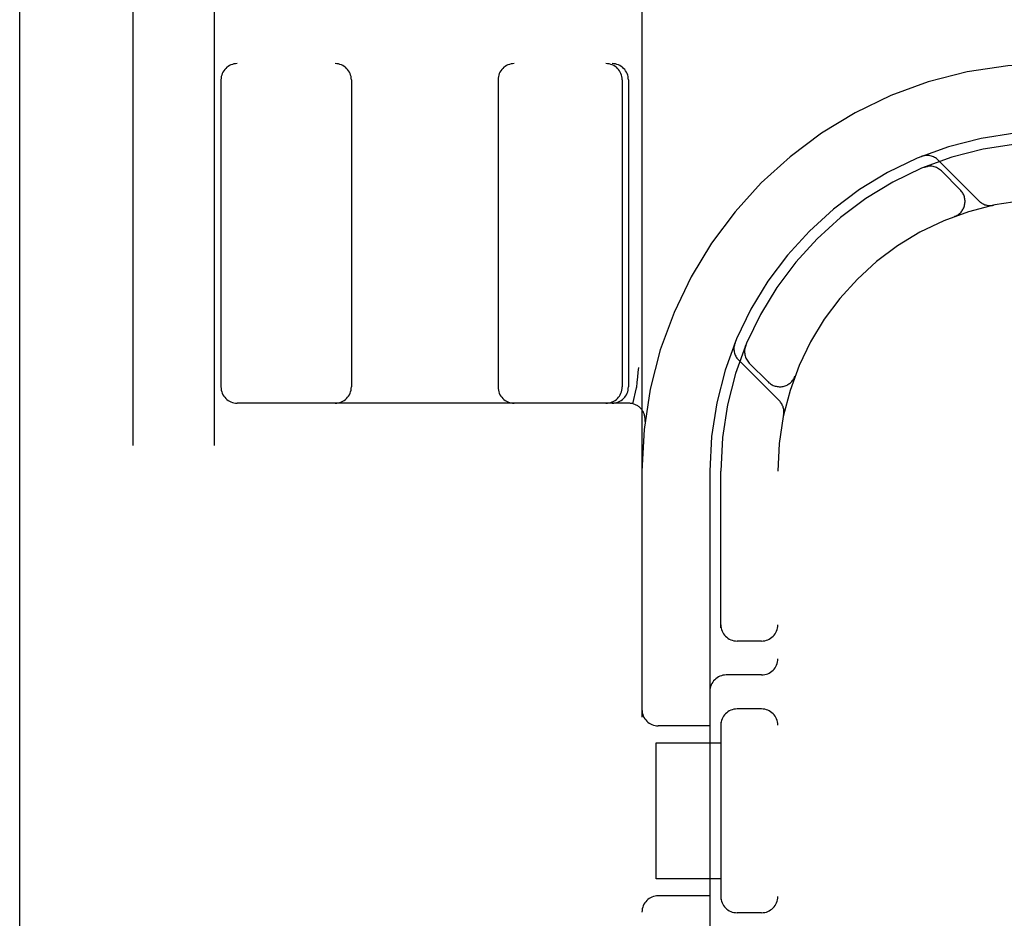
# Model space of a CAD drawing. Header units: inches. Extents: x 0 to 291, y 0 to 188.
# Tile 67 of 94: x 60.363 to 61.269, y 97.42 to 98.247. Entities that reach past the tile are written whole.
import ezdxf

# ---------------------------------------------------------------- set-up
doc = ezdxf.new("R2010")
doc.units = ezdxf.units.IN
doc.header["$LTSCALE"] = 16.01262
doc.header["$MEASUREMENT"] = 0
doc.linetypes.add('HIDDEN', pattern=[0.2, 0.1, -0.1])
doc.layers.get('0').update_dxf_attribs({"linetype": 'CONTINUOUS'})
doc.layers.add('DEFAULT_2', color=8, linetype='HIDDEN')

msp = doc.modelspace()

# ---------------------------------------------------------------- linework, layer by layer
at = {"color": 3, "linetype": 'Continuous'}
msp.add_line((60.36262, 56.81061), (60.36262, 136.60261), dxfattribs=at)
at = {"layer": 'DEFAULT_2', "color": 8, "linetype": 'HIDDEN'}
for p, q in [((60.46662, 99.45661), (60.46662, 93.95661)), ((60.54162, 99.45661), (60.54162, 93.95661)), ((60.93537, 99.20661), (60.93537, 94.20661)), ((63.05787, 98.20661), (60.56289, 98.20661)), ((60.54787, 98.19161), (60.54787, 97.90911)), ((60.66787, 98.19161), (60.66787, 97.90911)), ((60.80287, 98.19161), (60.80287, 97.90911)), ((60.91722, 98.19161), (60.91722, 97.90911)), ((60.92287, 98.19161), (60.92287, 97.90911)), ((61.24564, 98.08019), (61.20805, 98.11778)), ((61.1948, 98.11116), (61.19479, 98.11116)), ((61.19614, 98.11172), (61.1948, 98.11116)), ((61.1948, 98.11117), (61.19485, 98.11119)), ((61.22828, 98.09048), (61.21094, 98.10783)), ((61.2233, 98.06597), (61.22292, 98.06582)), ((61.22327, 98.06595), (61.22355, 98.06606)), ((61.03082, 97.94719), (61.03026, 97.94582)), ((61.0242, 97.93394), (61.0618, 97.89634)), ((61.03416, 97.93105), (61.05151, 97.9137)), ((61.07593, 97.91845), (61.07604, 97.91873)), ((61.07616, 97.91906), (61.07602, 97.91869)), ((60.93008, 97.90819), (60.9267, 97.89372)), ((60.93008, 97.90819), (60.93017, 97.90872)), ((60.92327, 97.89411), (60.56289, 97.89411)), ((60.99787, 97.83161), (60.99787, 97.22161)), ((61.00787, 97.68742), (61.00787, 97.83161)), ((61.06037, 95.58161), (61.06037, 97.83161)), ((61.04537, 97.67536), (61.02287, 97.67536)), ((61.04537, 97.64411), (61.01287, 97.64411)), ((61.04537, 97.61286), (61.02287, 97.61286)), ((61.00787, 97.60081), (61.00787, 97.43742)), ((60.99787, 97.59724), (60.95037, 97.59724)), ((60.94834, 97.45661), (60.94834, 97.58161)), ((60.94835, 97.58161), (61.00787, 97.58161)), ((61.00787, 97.45661), (60.94835, 97.45661)), ((60.99787, 97.44099), (60.95037, 97.44099)), ((61.04537, 97.42536), (61.02287, 97.42536))]:
    msp.add_line(p, q, dxfattribs=at)
for points in [[(61.19485, 98.11119), (61.19496, 98.11123), (61.19511, 98.11128), (61.1953, 98.11135), (61.19549, 98.11142), (61.19569, 98.11148), (61.1959, 98.11155), (61.19611, 98.11162), (61.19633, 98.11168), (61.19656, 98.11174), (61.19679, 98.1118), (61.19703, 98.11185), (61.19727, 98.11191), (61.19751, 98.11195), (61.19776, 98.112), (61.19802, 98.11204), (61.19827, 98.11208), (61.19854, 98.11211), (61.19864, 98.11213)], [(61.02987, 97.94342), (61.02988, 97.94354), (61.02993, 97.9439), (61.02999, 97.94426), (61.03006, 97.9446), (61.03013, 97.94494), (61.0302, 97.94526), (61.03029, 97.94557), (61.03037, 97.94587), (61.03045, 97.94615), (61.03054, 97.94642), (61.03063, 97.94667), (61.0307, 97.94688), (61.03076, 97.94702), (61.03079, 97.9471)], [(61.03079, 97.9471), (61.03082, 97.94717), (61.03082, 97.94718)], [(60.93222, 97.92702), (60.93169, 97.92266), (60.93117, 97.91815), (60.93066, 97.91351), (60.93017, 97.90872)]]:
    msp.add_lwpolyline(points, dxfattribs=at)
for centre, radius, start, end in [((60.56287, 98.19161), 0.015, 90, 180), ((60.65287, 98.19161), 0.015, 0, 90), ((60.81787, 98.19161), 0.015, 90, 180), ((60.90222, 98.19161), 0.015, 0, 90), ((60.90787, 98.19161), 0.015, 0, 90), ((61.31037, 97.83161), 0.375, 90, 180), ((61.31037, 97.83161), 0.3125, 90, 180), ((61.31037, 97.83161), 0.3025, 90, 180), ((61.1978, 98.10753), 0.0145, 45, 112.19575), ((61.20033, 98.09722), 0.015, 45, 112.50463), ((61.21768, 98.07987), 0.015, 290.47474, 45), ((61.31037, 97.83161), 0.25, 90, 180), ((61.2559, 98.09044), 0.0145, 225, 281.88551), ((61.03445, 97.94419), 0.0145, 157.80424, 225.00001), ((61.04476, 97.94166), 0.015, 157.49537, 225), ((61.06211, 97.92431), 0.015, 225, 339.52526), ((60.56287, 97.90911), 0.015, 180, 270), ((60.65287, 97.90911), 0.015, 270, 360), ((60.81787, 97.90911), 0.015, 180, 270), ((60.90222, 97.90911), 0.015, 270, 360), ((60.90787, 97.90911), 0.015, 270, 360), ((60.92327, 97.87911), 0.015, 353.0043, 90), ((61.05154, 97.88609), 0.0145, 348.11449, 45), ((61.02287, 97.69036), 0.015, 180, 270), ((61.04537, 97.69036), 0.015, 270, 0), ((61.04537, 97.65911), 0.015, 270, 360), ((61.01287, 97.62911), 0.015, 90, 180), ((60.95037, 97.61224), 0.015, 180, 270), ((61.02287, 97.59786), 0.015, 90, 180), ((61.04537, 97.59786), 0.015, 0, 90), ((60.95037, 97.42599), 0.015, 90, 180), ((61.02287, 97.44036), 0.015, 180, 270), ((61.04537, 97.44036), 0.015, 270, 0)]:
    msp.add_arc(centre, radius, start, end, dxfattribs=at)

doc.saveas('drawing.dxf')
